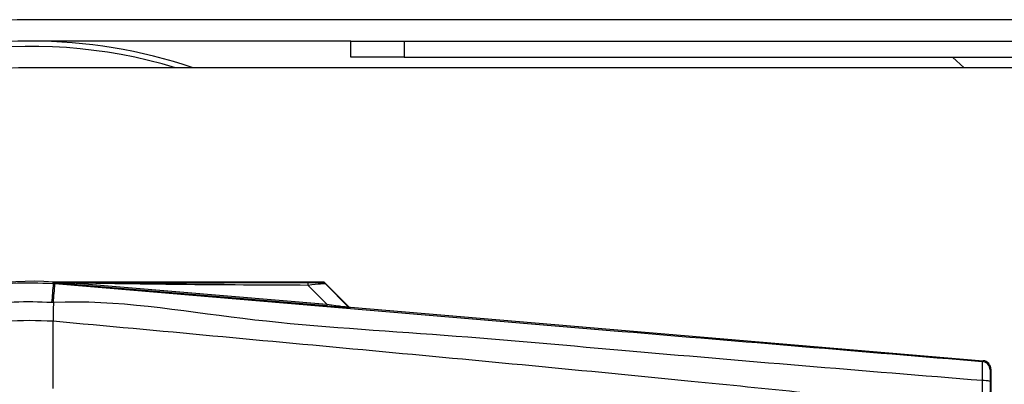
# Model space of a CAD drawing. Header units: millimetres. Extents: x 0 to 420, y 0 to 297.
# Tile 23 of 62: x 61.03 to 68.51, y 244.01 to 246.78. Entities that reach past the tile are written whole.
import ezdxf

# ---------------------------------------------------------------- set-up
doc = ezdxf.new("R2010")
doc.units = ezdxf.units.MM

msp = doc.modelspace()

# ---------------------------------------------------------------- linework, layer by layer
at = {"color": 7, "linetype": 'Continuous', "lineweight": 25}
for p, q in [((212.93882, 246.78154), (61.11078, 246.78154)), ((63.54427, 246.61931), (61.11078, 246.61931)), ((63.54427, 246.49763), (63.54427, 246.61931)), ((63.54427, 246.61931), (63.94985, 246.61931)), ((63.94985, 246.61931), (63.94985, 246.49763)), ((63.94985, 246.61931), (212.39227, 246.61931)), ((63.94985, 246.49763), (63.54427, 246.49763)), ((63.94985, 246.49763), (212.39227, 246.49763)), ((68.11831, 246.49763), (68.20844, 246.41652)), ((81.79538, 246.41652), (61.11078, 246.41652)), ((61.28034, 244.77723), (61.28114, 244.78667)), ((61.28034, 244.77723), (61.2935, 244.77612)), ((61.28114, 244.78667), (61.28152, 244.78664)), ((61.28152, 244.78667), (61.28152, 244.78664)), ((61.28542, 244.78278), (61.28152, 244.78667)), ((63.33774, 244.78667), (61.28152, 244.78667)), ((61.28546, 244.78237), (61.28152, 244.78664)), ((61.28546, 244.78237), (61.28542, 244.78278)), ((61.45804, 244.78012), (61.45701, 244.76781)), ((63.36059, 244.60731), (61.45701, 244.76781)), ((61.45804, 244.78012), (63.36163, 244.61961)), ((63.36163, 244.61961), (63.21902, 244.76314)), ((63.52479, 244.60325), (63.34394, 244.7841)), ((63.35239, 244.77271), (63.52351, 244.60049)), ((63.36163, 244.61961), (63.36059, 244.60731)), ((63.52351, 244.60049), (63.52479, 244.60325)), ((63.53995, 244.59621), (63.53867, 244.59345)), ((63.53995, 244.59621), (68.35144, 244.19051)), ((61.28022, 244.49045), (61.28011, 244.49046)), ((61.28022, 243.97974), (61.28022, 244.49045)), ((68.3451, 244.18469), (68.35144, 244.19051)), ((68.41088, 244.12585), (68.40454, 244.12003)), ((68.41088, 244.12585), (68.41088, 241.40674))]:
    msp.add_line(p, q, dxfattribs=at)
at = {"color": 7, "linetype": 'Continuous', "lineweight": 25, "flags": 128}
msp.add_lwpolyline([(61.45804, 244.78012), (61.36137, 244.78161), (61.28542, 244.78278)], dxfattribs=at)
at = {"color": 7, "linetype": 'Continuous', "lineweight": 25}
for centre, radius, start, end in [((61.11078, 242.76629), 4.01525, 90, 270), ((61.11078, 242.76629), 3.85301, 90, 270), ((61.11078, 242.76629), 3.81246, 73.225256, 123.81534), ((61.11078, 242.76629), 3.85301, 71.328282, 90), ((61.11078, 242.76629), 3.65022, 90, 270), ((61.11078, 242.76629), 3.81246, 123.81534, 286.774744), ((61.11078, 242.76629), 2.02755, 85.180275, 274.819725), ((269.99823, 227.06581), 209.46802, 175.1496061, 175.1892913), ((-9.06473, 250.59608), 70.59854, 355.1535701, 355.2713162), ((63.13251, 244.7665), 0.08658, 357.771186, 11.517831), ((84.70119, 244.34766), 23.42151, 179.305525, 179.650671), ((63.54072, 244.6177), 0.02434, 225.001639, 265.178637), ((68.33964, 244.12002), 0.0649, 0.004605, 85.17567), ((68.3588, 243.88871), 0.15086, 72.682423, 94.906811)]:
    msp.add_arc(centre, radius, start, end, dxfattribs=at)
for centre, major_axis, ratio, start_param, end_param in [((63.1518, 244.78499), (0.17192, -0.0004), 0.0065928, 5.1035854, 6.2804722), ((63.1518, 244.74443), (0.20087, 0.02786), 0.0487304, 0.0458928, 1.2227796), ((63.25084, 244.61845), (0.28783, -0.02499), 0.0060141, 5.1041157, 6.2810026), ((63.25289, 244.64269), (0.27067, -0.04236), 0.0239119, 5.1295592, 6.306446), ((63.542, 244.62046), (0.01025, 0.02207), 0.9999568, 2.7909675, 3.4922178), ((68.34598, 244.12585), (0.04778, 0.04392), 0.9999298, 5.5398822, 7.0264884)]:
    msp.add_ellipse(centre, major_axis=major_axis, ratio=ratio, start_param=start_param, end_param=end_param, dxfattribs=at)
for points, knots in [([(59.09272, 242.76624), (59.0981, 242.87808), (59.10903, 243.10501), (59.19701, 243.43435), (59.33623, 243.74764), (59.52543, 244.03038), (59.76126, 244.27966), (60.03317, 244.48385), (60.33828, 244.6412), (60.65257, 244.74002), (60.97082, 244.78946), (61.17637, 244.78134), (61.28034, 244.77723)], [0, 0, 0, 0, 0.10046502, 0.20384345, 0.30430944, 0.40768894, 0.50815524, 0.61153497, 0.71200234, 0.81538328, 0.9066108, 1, 1, 1, 1]), ([(61.28542, 244.78278), (61.64591, 244.78299), (62.28963, 244.78337), (62.93389, 244.78366), (63.21734, 244.78379)], [0, 0, 0, 0, 0.5600269, 1, 1, 1, 1]), ([(61.45701, 244.76781), (61.44043, 244.76921), (61.39133, 244.77336), (61.33358, 244.77823), (61.29352, 244.78167), (61.28546, 244.78237)], [0, 0, 0, 0, 0.2892673, 0.8568296, 1, 1, 1, 1]), ([(61.2935, 244.77612), (61.77292, 244.73572), (62.73175, 244.65492), (64.16956, 244.5341), (66.04251, 244.377), (67.43268, 244.26089), (68.3451, 244.18469)], [0, 0, 0, 0, 0.2036202, 0.4072406, 0.6109477, 1, 1, 1, 1]), ([(63.21902, 244.76314), (62.89035, 244.76451), (62.3034, 244.76695), (61.71636, 244.7761), (61.45804, 244.78012)], [0, 0, 0, 0, 0.5599741, 1, 1, 1, 1]), ([(63.32371, 244.78459), (63.32496, 244.78498), (63.32719, 244.78567), (63.33451, 244.78637), (63.33774, 244.78667)], [0, 0, 0, 0, 0.5593923, 1, 1, 1, 1]), ([(63.35239, 244.77271), (63.34763, 244.77648), (63.33914, 244.7832), (63.32843, 244.78417), (63.32371, 244.78459)], [0, 0, 0, 0, 0.56, 1, 1, 1, 1]), ([(63.34394, 244.7841), (63.34339, 244.78458), (63.34208, 244.7857), (63.33987, 244.78654), (63.33831, 244.78664), (63.33774, 244.78667)], [0, 0, 0, 0, 0.3193957, 0.7481913, 1, 1, 1, 1]), ([(63.34394, 244.7841), (63.34655, 244.78094), (63.3512, 244.77531), (63.35203, 244.77351), (63.35239, 244.77271)], [0, 0, 0, 0, 0.56058603, 1, 1, 1, 1]), ([(61.26813, 244.63266), (61.17276, 244.6364), (60.98204, 244.6439), (60.68804, 244.59884), (60.39539, 244.50668), (60.11306, 244.36215), (59.85966, 244.1716), (59.64111, 243.94195), (59.46486, 243.67826), (59.33546, 243.38921), (59.25349, 243.08215), (59.24301, 242.87158), (59.23777, 242.76629)], [0, 0, 0, 0, 0.0923036, 0.1846071, 0.2865385, 0.3884688, 0.490398, 0.5923288, 0.694247, 0.7961664, 0.8980845, 1, 1, 1, 1]), ([(61.2814, 244.63154), (61.28139, 244.63154), (61.27697, 244.63191), (61.27255, 244.63228), (61.26813, 244.63266)], [0, 0, 0, 0, 0.0003655, 1, 1, 1, 1]), ([(68.34589, 244.03902), (67.43244, 244.11368), (66.04024, 244.22746), (64.16427, 244.39679), (62.72256, 244.48007), (61.76293, 244.65577), (61.2814, 244.63154), (61.2814, 244.63154)], [0, 0, 0, 0, 0.3887669, 0.5925279, 0.7962893, 0.9999993, 1, 1, 1, 1]), ([(61.28011, 244.49046), (61.15968, 244.49476), (60.91845, 244.50337), (60.56312, 244.42278), (60.23282, 244.27316), (59.93912, 244.05981), (59.69721, 243.7886), (59.51673, 243.47399), (59.4001, 243.12816), (59.38593, 242.88682), (59.37886, 242.76629)], [0, 0, 0, 0, 0.1248804, 0.2501396, 0.3746494, 0.4998125, 0.6247642, 0.7495577, 0.8749238, 1, 1, 1, 1]), ([(68.34529, 243.7968), (68.31804, 243.80118), (68.14987, 243.82817), (67.41203, 243.90329), (65.89606, 244.05982), (63.70885, 244.26582), (62.09009, 244.41554), (61.28022, 244.49045)], [0, 0, 0, 0, 0.0117013, 0.0722088, 0.3141935, 0.6568871, 1, 1, 1, 1]), ([(68.34589, 244.03902), (68.34635, 244.05685), (68.34728, 244.09252), (68.34764, 244.13778), (68.34716, 244.17014), (68.34613, 244.1832), (68.34532, 244.18438), (68.3451, 244.18469)], [0, 0, 0, 0, 0.2296881, 0.4595969, 0.6887793, 0.9180889, 1, 1, 1, 1]), ([(68.40454, 244.12003), (68.40451, 244.11985), (68.40438, 244.1192), (68.40416, 244.11144), (68.40393, 244.09207), (68.40376, 244.06488), (68.40372, 244.04345), (68.4037, 244.03274)], [0, 0, 0, 0, 0.0821077, 0.3116546, 0.5407071, 0.7703697, 1, 1, 1, 1]), ([(68.34534, 243.7968), (68.34538, 243.81814), (68.34555, 243.89901), (68.34575, 243.97966), (68.34589, 244.03902)], [0, 0, 0, 0, 0.2638842, 1, 1, 1, 1]), ([(68.4037, 244.03274), (68.40366, 243.97484), (68.40361, 243.89624), (68.4036, 243.81741), (68.4036, 243.79665)], [0, 0, 0, 0, 0.7365741, 1, 1, 1, 1])]:
    msp.add_open_spline(points, degree=3, knots=knots, dxfattribs=at)

doc.saveas('drawing.dxf')
